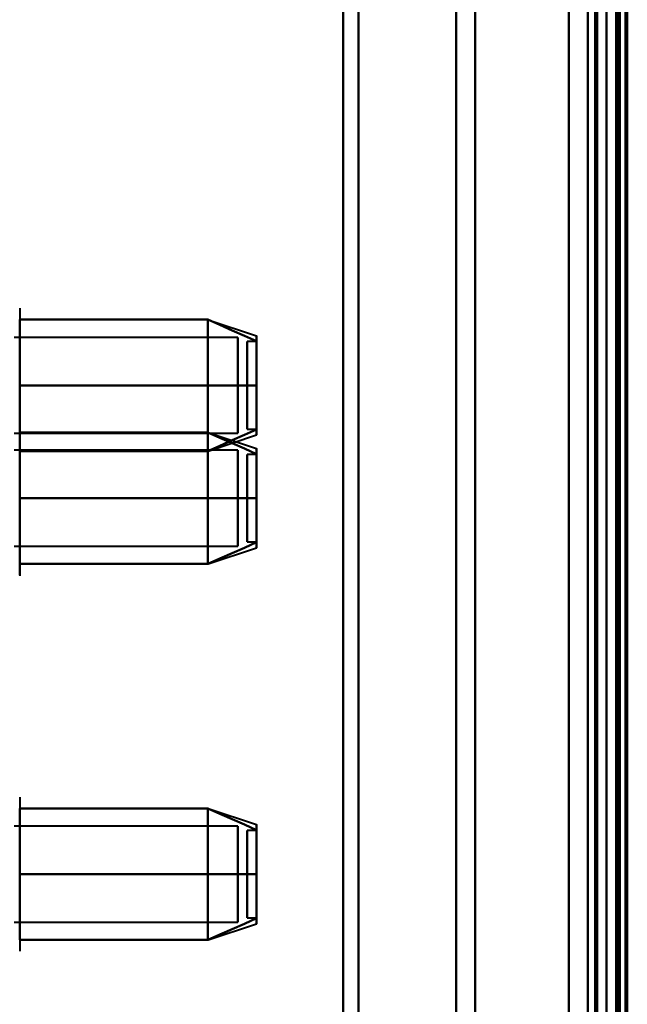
# Model space of a CAD drawing. Header units: millimetres. Extents: x -1087 to 1688, y -120 to 1171.
# Tile 34 of 90: x -686 to -654, y 903 to 955. Entities that reach past the tile are written whole.
import ezdxf

# ---------------------------------------------------------------- set-up
doc = ezdxf.new("R2010")
doc.units = ezdxf.units.MM
doc.layers.add('G-IMPT', color=8, linetype='Continuous', lineweight=40)

# ---------------------------------------------------------------- blocks, each defined once
blk = doc.blocks.new('NEXA 1500 CALQUES_dwg-769064-Arrière')
at = {"layer": 'G-IMPT'}
for p, q in [((-655, 1062.772), (-655, 128.972)), ((-655, 129.472), (-655, 1062.272)), ((-655, 868.372), (-655, 1061.872)), ((-655, 868.372), (-655, 1061.872)), ((-655, 1061.872), (-655, 674.872)), ((-655, 1061.872), (-655, 674.872)), ((-654.3, 868.372), (-654.3, 1061.872)), ((-654.3, 1061.872), (-654.3, 868.372)), ((-669, 868.372), (-669, 1046.872)), ((-669, 1046.872), (-669, 868.372)), ((-655.5, 1046.872), (-655.5, 868.372)), ((-655.5, 868.372), (-655.5, 1046.872)), ((-655, 1046.872), (-655, 868.372)), ((-655, 1046.872), (-655, 689.872)), ((-655, 868.372), (-655, 1046.872)), ((-668.198, 868.372), (-668.198, 1046.281)), ((-668.198, 1046.281), (-668.198, 868.372)), ((-663, 868.372), (-663, 1045.872)), ((-663, 1045.872), (-663, 868.372)), ((-656, 1045.872), (-656, 868.372)), ((-656, 868.372), (-656, 1045.872)), ((-656, 690.872), (-656, 1045.872)), ((-661.99, 868.372), (-661.99, 1045.246)), ((-661.99, 868.372), (-661.99, 1045.246)), ((-661.99, 1045.246), (-661.99, 868.372)), ((-661.99, 1045.246), (-661.99, 868.372)), ((-654.3, 868.372), (-654.3, 1045.246)), ((-654.3, 1045.246), (-654.3, 691.498)), ((-654.3, 1045.246), (-654.3, 691.498)), ((-686.204, 939.972), (-686.204, 935.872)), ((-686.204, 939.972), (-686.204, 935.872)), ((-676.189, 939.367), (-673.611, 938.508)), ((-674.611, 938.421), (-686.5, 938.421)), ((-674.611, 935.872), (-674.611, 938.421)), ((-674.611, 938.421), (-674.611, 935.872)), ((-673.611, 938.202), (-674.111, 938.202)), ((-674.111, 934.512), (-674.111, 938.202)), ((-674.111, 938.202), (-674.111, 934.512)), ((-673.611, 934.512), (-673.611, 938.202)), ((-673.611, 938.202), (-673.611, 934.512)), ((-674.111, 933.542), (-674.111, 937.233)), ((-674.111, 937.233), (-674.111, 933.542)), ((-673.611, 933.542), (-673.611, 937.233)), ((-673.611, 937.233), (-673.611, 933.542)), ((-686.204, 935.872), (-686.204, 931.772)), ((-674.611, 933.324), (-674.611, 935.872)), ((-674.611, 935.872), (-674.611, 933.324)), ((-686.204, 933.972), (-686.204, 929.872)), ((-686.204, 933.972), (-686.204, 929.872)), ((-686.5, 933.324), (-674.611, 933.324)), ((-676.189, 933.367), (-673.611, 932.508)), ((-674.111, 933.542), (-673.611, 933.542)), ((-676.189, 932.377), (-673.611, 933.237)), ((-674.611, 932.421), (-686.5, 932.421)), ((-674.611, 932.421), (-674.611, 929.872)), ((-674.611, 929.872), (-674.611, 932.421)), ((-673.611, 932.202), (-674.111, 932.202)), ((-674.111, 928.512), (-674.111, 932.202)), ((-674.111, 932.202), (-674.111, 928.512)), ((-673.611, 928.512), (-673.611, 932.202)), ((-673.611, 932.202), (-673.611, 928.512)), ((-674.111, 927.542), (-674.111, 931.233)), ((-674.111, 931.233), (-674.111, 927.542)), ((-673.611, 927.542), (-673.611, 931.233)), ((-673.611, 931.233), (-673.611, 927.542)), ((-686.204, 929.872), (-686.204, 925.772)), ((-674.611, 929.872), (-674.611, 927.324)), ((-674.611, 927.324), (-674.611, 929.872)), ((-686.5, 927.324), (-674.611, 927.324)), ((-676.189, 926.377), (-673.611, 927.237)), ((-674.111, 927.542), (-673.611, 927.542)), ((-686.204, 913.972), (-686.204, 906.322)), ((-686.204, 913.423), (-686.204, 907.822)), ((-676.189, 913.367), (-673.611, 912.508)), ((-674.611, 912.421), (-686.5, 912.421)), ((-674.611, 907.665), (-674.611, 912.421)), ((-674.611, 912.421), (-674.611, 907.665)), ((-674.611, 907.324), (-674.611, 912.079)), ((-674.611, 912.079), (-674.611, 907.324)), ((-673.611, 912.202), (-674.111, 912.202)), ((-674.111, 908.914), (-674.111, 912.202)), ((-674.111, 912.202), (-674.111, 908.914)), ((-673.611, 908.914), (-673.611, 912.202)), ((-673.611, 912.202), (-673.611, 908.914)), ((-674.111, 907.542), (-674.111, 910.831)), ((-674.111, 910.831), (-674.111, 907.542)), ((-673.611, 907.542), (-673.611, 910.831)), ((-673.611, 910.831), (-673.611, 907.542)), ((-686.204, 907.822), (-686.204, 905.772)), ((-686.5, 907.324), (-674.611, 907.324)), ((-676.189, 906.377), (-673.611, 907.237)), ((-674.111, 907.542), (-673.611, 907.542))]:
    blk.add_line(p, q, dxfattribs=at)
at = {"layer": 'G-IMPT', "flags": 128}
for points in [[(-657, 128.972), (-657, 362.422), (-657, 595.872), (-657, 829.322), (-657, 1062.772)], [(-657, 1062.772), (-657, 829.322), (-657, 595.872), (-657, 362.422), (-657, 128.972)], [(-657, 128.972), (-657, 362.422), (-657, 595.872), (-657, 829.322), (-657, 1062.772)], [(-657, 1062.772), (-657, 829.322), (-657, 595.872), (-657, 362.422), (-657, 128.972)], [(-655, 128.972), (-655, 362.422), (-655, 595.872), (-655, 829.322), (-655, 1062.772)], [(-655, 1062.772), (-655, 829.322), (-655, 595.872), (-655, 362.422), (-655, 128.972)], [(-654.5, 1062.772), (-654.5, 829.322), (-654.5, 595.872), (-654.5, 362.422), (-654.5, 128.972)], [(-654.4, 128.972), (-654.4, 362.422), (-654.4, 595.872), (-654.4, 829.322), (-654.4, 1062.772)], [(-654.4, 128.972), (-654.4, 362.422), (-654.4, 595.872), (-654.4, 829.322), (-654.4, 1062.772)], [(-654.4, 1062.772), (-654.4, 829.322), (-654.4, 595.872), (-654.4, 362.422), (-654.4, 128.972)], [(-657, 1062.272), (-657, 829.072), (-657, 595.872), (-657, 362.672), (-657, 129.472)], [(-657, 129.472), (-657, 362.672), (-657, 595.872), (-657, 829.072), (-657, 1062.272)], [(-657, 129.472), (-657, 362.672), (-657, 595.872), (-657, 829.072), (-657, 1062.272)], [(-657, 1062.272), (-657, 829.072), (-657, 595.872), (-657, 362.672), (-657, 129.472)], [(-655.6, 1062.272), (-655.6, 829.072), (-655.6, 595.872), (-655.6, 362.672), (-655.6, 129.472)], [(-655.6, 129.472), (-655.6, 362.672), (-655.6, 595.872), (-655.6, 829.072), (-655.6, 1062.272)], [(-655.6, 129.472), (-655.6, 362.672), (-655.6, 595.872), (-655.6, 829.072), (-655.6, 1062.272)], [(-655.6, 1062.272), (-655.6, 829.072), (-655.6, 595.872), (-655.6, 362.672), (-655.6, 129.472)], [(-655.6, 1062.272), (-655.6, 829.072), (-655.6, 595.872), (-655.6, 362.672), (-655.6, 129.472)], [(-655.6, 129.472), (-655.6, 362.672), (-655.6, 595.872), (-655.6, 829.072), (-655.6, 1062.272)], [(-655.5, 129.472), (-655.5, 362.672), (-655.5, 595.872), (-655.5, 829.072), (-655.5, 1062.272)], [(-655.5, 1062.272), (-655.5, 829.072), (-655.5, 595.872), (-655.5, 362.672), (-655.5, 129.472)], [(-655, 129.472), (-655, 362.672), (-655, 595.872), (-655, 829.072), (-655, 1062.272)], [(-655, 1062.272), (-655, 829.072), (-655, 595.872), (-655, 362.672), (-655, 129.472)], [(-655, 1062.272), (-655, 837.047), (-655, 611.822), (-655, 386.597), (-655, 161.372)], [(-655, 129.472), (-655, 362.672), (-655, 595.872), (-655, 829.072), (-655, 1062.272)], [(-655, 161.372), (-655, 386.597), (-655, 611.822), (-655, 837.047), (-655, 1062.272)], [(-655, 1062.272), (-655, 829.072), (-655, 595.872), (-655, 362.672), (-655, 129.472)], [(-654.5, 1062.272), (-654.5, 829.072), (-654.5, 595.872), (-654.5, 362.672), (-654.5, 129.472)], [(-654.5, 129.472), (-654.5, 362.672), (-654.5, 595.872), (-654.5, 829.072), (-654.5, 1062.272)], [(-654.5, 1062.272), (-654.5, 829.072), (-654.5, 595.872), (-654.5, 362.672), (-654.5, 129.472)], [(-654.5, 129.472), (-654.5, 362.672), (-654.5, 595.872), (-654.5, 829.072), (-654.5, 1062.272)], [(-654.5, 1062.272), (-654.5, 829.072), (-654.5, 595.872), (-654.5, 362.672), (-654.5, 129.472)], [(-654.5, 129.472), (-654.5, 362.672), (-654.5, 595.872), (-654.5, 829.072), (-654.5, 1062.272)], [(-654, 1062.372), (-654, 829.122), (-654, 595.872), (-654, 362.622), (-654, 129.372)], [(-654, 129.372), (-654, 362.622), (-654, 595.872), (-654, 829.122), (-654, 1062.372)], [(-654, 129.472), (-654, 362.672), (-654, 595.872), (-654, 829.072), (-654, 1062.272)], [(-654, 1062.272), (-654, 829.072), (-654, 595.872), (-654, 362.672), (-654, 129.472)], [(-653.9, 161.372), (-653.9, 386.597), (-653.9, 611.822), (-653.9, 837.047), (-653.9, 1062.272)], [(-653.9, 1062.272), (-653.9, 837.047), (-653.9, 611.822), (-653.9, 386.597), (-653.9, 161.372)], [(-686.204, 939.92), (-686.204, 939.891), (-686.204, 939.855), (-686.204, 939.813), (-686.204, 939.764), (-686.204, 939.709), (-686.204, 939.649), (-686.204, 939.582), (-686.204, 939.509), (-686.204, 939.43), (-686.204, 939.346), (-686.204, 939.256), (-686.204, 939.161), (-686.204, 939.06), (-686.204, 938.955), (-686.204, 938.844), (-686.204, 938.729), (-686.204, 938.609), (-686.204, 938.485), (-686.204, 938.356), (-686.204, 938.224), (-686.204, 938.088), (-686.204, 937.948), (-686.204, 937.805), (-686.204, 937.659), (-686.204, 937.51), (-686.204, 937.358), (-686.204, 937.204), (-686.204, 937.048), (-686.204, 936.89), (-686.204, 936.73), (-686.204, 936.569), (-686.204, 936.407), (-686.204, 936.244), (-686.204, 936.08), (-686.204, 935.917), (-686.204, 935.872)], [(-686.204, 935.872), (-686.204, 936.747), (-686.204, 937.622), (-686.204, 938.497), (-686.204, 939.372)], [(-686.204, 939.372), (-683.704, 939.372), (-681.204, 939.372), (-678.704, 939.372), (-676.204, 939.372)], [(-676.204, 939.372), (-678.704, 939.372), (-681.204, 939.372), (-683.704, 939.372), (-686.204, 939.372)], [(-686.204, 939.372), (-683.704, 939.372), (-681.204, 939.372), (-678.704, 939.372), (-676.204, 939.372)], [(-676.204, 939.372), (-678.704, 939.372), (-681.204, 939.372), (-683.704, 939.372), (-686.204, 939.372)], [(-686.204, 939.372), (-686.204, 938.497), (-686.204, 937.622), (-686.204, 936.747), (-686.204, 935.872)], [(-676.204, 935.872), (-676.204, 936.747), (-676.204, 937.622), (-676.204, 938.497), (-676.204, 939.372)], [(-676.204, 939.372), (-675.556, 939.084), (-674.908, 938.795), (-674.259, 938.507), (-673.611, 938.218)], [(-673.611, 938.218), (-674.259, 938.507), (-674.908, 938.795), (-675.556, 939.084), (-676.204, 939.372)], [(-676.204, 939.372), (-675.556, 939.084), (-674.908, 938.795), (-674.259, 938.507), (-673.611, 938.218)], [(-673.611, 938.218), (-674.259, 938.507), (-674.908, 938.795), (-675.556, 939.084), (-676.204, 939.372)], [(-676.204, 939.372), (-676.204, 938.497), (-676.204, 937.622), (-676.204, 936.747), (-676.204, 935.872)], [(-676.204, 939.372), (-676.204, 938.497), (-676.204, 937.622), (-676.204, 936.747), (-676.204, 935.872)], [(-676.204, 935.872), (-676.204, 936.747), (-676.204, 937.622), (-676.204, 938.497), (-676.204, 939.372)], [(-686.204, 932.9), (-686.204, 933.016), (-686.204, 933.136), (-686.204, 933.26), (-686.204, 933.388), (-686.204, 933.521), (-686.204, 933.657), (-686.204, 933.797), (-686.204, 933.94), (-686.204, 934.086), (-686.204, 934.235), (-686.204, 934.387), (-686.204, 934.541), (-686.204, 934.697), (-686.204, 934.855), (-686.204, 935.014), (-686.204, 935.175), (-686.204, 935.338), (-686.204, 935.501), (-686.204, 935.664), (-686.204, 935.828), (-686.204, 935.872)], [(-686.204, 932.372), (-686.204, 933.247), (-686.204, 934.122), (-686.204, 934.997), (-686.204, 935.872)], [(-686.204, 935.872), (-683.704, 935.872), (-681.204, 935.872), (-678.704, 935.872), (-676.204, 935.872)], [(-676.204, 935.872), (-678.704, 935.872), (-681.204, 935.872), (-683.704, 935.872), (-686.204, 935.872)], [(-686.204, 935.872), (-683.704, 935.872), (-681.204, 935.872), (-678.704, 935.872), (-676.204, 935.872)], [(-676.204, 935.872), (-678.704, 935.872), (-681.204, 935.872), (-683.704, 935.872), (-686.204, 935.872)], [(-686.204, 935.872), (-686.204, 934.997), (-686.204, 934.122), (-686.204, 933.247), (-686.204, 932.372)], [(-676.204, 932.372), (-676.204, 933.247), (-676.204, 934.122), (-676.204, 934.997), (-676.204, 935.872)], [(-676.204, 935.872), (-675.556, 935.872), (-674.908, 935.872), (-674.259, 935.872), (-673.611, 935.872)], [(-673.611, 935.872), (-674.259, 935.872), (-674.908, 935.872), (-675.556, 935.872), (-676.204, 935.872)], [(-676.204, 935.872), (-675.556, 935.872), (-674.908, 935.872), (-674.259, 935.872), (-673.611, 935.872)], [(-673.611, 935.872), (-674.259, 935.872), (-674.908, 935.872), (-675.556, 935.872), (-676.204, 935.872)], [(-676.204, 935.872), (-676.204, 934.997), (-676.204, 934.122), (-676.204, 933.247), (-676.204, 932.372)], [(-676.204, 935.872), (-676.204, 934.997), (-676.204, 934.122), (-676.204, 933.247), (-676.204, 932.372)], [(-676.204, 932.372), (-676.204, 933.247), (-676.204, 934.122), (-676.204, 934.997), (-676.204, 935.872)], [(-686.204, 933.989), (-686.204, 933.972)], [(-686.204, 933.972), (-686.204, 933.969), (-686.204, 933.959), (-686.204, 933.943), (-686.204, 933.92), (-686.204, 933.891), (-686.204, 933.855), (-686.204, 933.813), (-686.204, 933.764), (-686.204, 933.709), (-686.204, 933.649), (-686.204, 933.582), (-686.204, 933.509), (-686.204, 933.43), (-686.204, 933.346), (-686.204, 933.256), (-686.204, 933.161), (-686.204, 933.06), (-686.204, 932.955), (-686.204, 932.844), (-686.204, 932.729), (-686.204, 932.609), (-686.204, 932.485), (-686.204, 932.356), (-686.204, 932.224), (-686.204, 932.088), (-686.204, 931.948), (-686.204, 931.805), (-686.204, 931.659), (-686.204, 931.51), (-686.204, 931.358), (-686.204, 931.204), (-686.204, 931.048), (-686.204, 930.89), (-686.204, 930.73), (-686.204, 930.569), (-686.204, 930.407), (-686.204, 930.244), (-686.204, 930.08), (-686.204, 929.917), (-686.204, 929.872)], [(-686.204, 929.872), (-686.204, 930.036), (-686.204, 930.2), (-686.204, 930.363), (-686.204, 930.526), (-686.204, 930.687), (-686.204, 930.847), (-686.204, 931.005), (-686.204, 931.162), (-686.204, 931.317), (-686.204, 931.469), (-686.204, 931.619), (-686.204, 931.766), (-686.204, 931.91), (-686.204, 932.05), (-686.204, 932.187), (-686.204, 932.321), (-686.204, 932.45), (-686.204, 932.576), (-686.204, 932.697), (-686.204, 932.813), (-686.204, 932.925), (-686.204, 933.032), (-686.204, 933.134), (-686.204, 933.231), (-686.204, 933.322), (-686.204, 933.408), (-686.204, 933.488), (-686.204, 933.563), (-686.204, 933.631), (-686.204, 933.694), (-686.204, 933.75), (-686.204, 933.8), (-686.204, 933.844), (-686.204, 933.882), (-686.204, 933.913), (-686.204, 933.937), (-686.204, 933.955), (-686.204, 933.967), (-686.204, 933.972)], [(-686.204, 929.872), (-686.204, 930.747), (-686.204, 931.622), (-686.204, 932.497), (-686.204, 933.372)], [(-686.204, 933.372), (-683.704, 933.372), (-681.204, 933.372), (-678.704, 933.372), (-676.204, 933.372)], [(-676.204, 933.372), (-678.704, 933.372), (-681.204, 933.372), (-683.704, 933.372), (-686.204, 933.372)], [(-686.204, 933.372), (-683.704, 933.372), (-681.204, 933.372), (-678.704, 933.372), (-676.204, 933.372)], [(-676.204, 933.372), (-678.704, 933.372), (-681.204, 933.372), (-683.704, 933.372), (-686.204, 933.372)], [(-686.204, 933.372), (-686.204, 932.497), (-686.204, 931.622), (-686.204, 930.747), (-686.204, 929.872)], [(-673.611, 933.526), (-674.259, 933.238), (-674.908, 932.949), (-675.556, 932.661), (-676.204, 932.372)], [(-676.204, 932.372), (-675.556, 932.661), (-674.908, 932.949), (-674.259, 933.238), (-673.611, 933.526)], [(-673.611, 933.526), (-674.259, 933.238), (-674.908, 932.949), (-675.556, 932.661), (-676.204, 932.372)], [(-676.204, 932.372), (-675.556, 932.661), (-674.908, 932.949), (-674.259, 933.238), (-673.611, 933.526)], [(-676.204, 929.872), (-676.204, 930.747), (-676.204, 931.622), (-676.204, 932.497), (-676.204, 933.372)], [(-676.204, 933.372), (-675.556, 933.084), (-674.908, 932.795), (-674.259, 932.507), (-673.611, 932.218)], [(-673.611, 932.218), (-674.259, 932.507), (-674.908, 932.795), (-675.556, 933.084), (-676.204, 933.372)], [(-676.204, 933.372), (-675.556, 933.084), (-674.908, 932.795), (-674.259, 932.507), (-673.611, 932.218)], [(-673.611, 932.218), (-674.259, 932.507), (-674.908, 932.795), (-675.556, 933.084), (-676.204, 933.372)], [(-676.204, 933.372), (-676.204, 932.497), (-676.204, 931.622), (-676.204, 930.747), (-676.204, 929.872)], [(-676.204, 933.372), (-676.204, 932.497), (-676.204, 931.622), (-676.204, 930.747), (-676.204, 929.872)], [(-676.204, 929.872), (-676.204, 930.747), (-676.204, 931.622), (-676.204, 932.497), (-676.204, 933.372)], [(-676.204, 932.372), (-678.704, 932.372), (-681.204, 932.372), (-683.704, 932.372), (-686.204, 932.372)], [(-686.204, 932.372), (-683.704, 932.372), (-681.204, 932.372), (-678.704, 932.372), (-676.204, 932.372)], [(-676.204, 932.372), (-678.704, 932.372), (-681.204, 932.372), (-683.704, 932.372), (-686.204, 932.372)], [(-686.204, 932.372), (-683.704, 932.372), (-681.204, 932.372), (-678.704, 932.372), (-676.204, 932.372)], [(-686.204, 925.772), (-686.204, 925.776), (-686.204, 925.785), (-686.204, 925.802), (-686.204, 925.825), (-686.204, 925.854), (-686.204, 925.89), (-686.204, 925.932), (-686.204, 925.98), (-686.204, 926.035), (-686.204, 926.096), (-686.204, 926.163), (-686.204, 926.236), (-686.204, 926.314), (-686.204, 926.399), (-686.204, 926.488), (-686.204, 926.584), (-686.204, 926.684), (-686.204, 926.79), (-686.204, 926.9), (-686.204, 927.016), (-686.204, 927.136), (-686.204, 927.26), (-686.204, 927.388), (-686.204, 927.521), (-686.204, 927.657), (-686.204, 927.797), (-686.204, 927.94), (-686.204, 928.086), (-686.204, 928.235), (-686.204, 928.387), (-686.204, 928.541), (-686.204, 928.697), (-686.204, 928.855), (-686.204, 929.014), (-686.204, 929.175), (-686.204, 929.338), (-686.204, 929.501), (-686.204, 929.664), (-686.204, 929.828), (-686.204, 929.872)], [(-686.204, 929.872), (-686.204, 929.708), (-686.204, 929.545), (-686.204, 929.381), (-686.204, 929.219), (-686.204, 929.058), (-686.204, 928.898), (-686.204, 928.739), (-686.204, 928.583), (-686.204, 928.428), (-686.204, 928.276), (-686.204, 928.126), (-686.204, 927.979), (-686.204, 927.835), (-686.204, 927.694), (-686.204, 927.557), (-686.204, 927.424), (-686.204, 927.294), (-686.204, 927.169), (-686.204, 927.048), (-686.204, 926.931), (-686.204, 926.819), (-686.204, 926.712), (-686.204, 926.61), (-686.204, 926.514), (-686.204, 926.422), (-686.204, 926.336), (-686.204, 926.256), (-686.204, 926.182), (-686.204, 926.113), (-686.204, 926.051), (-686.204, 925.995), (-686.204, 925.944), (-686.204, 925.901), (-686.204, 925.863), (-686.204, 925.832), (-686.204, 925.807), (-686.204, 925.789), (-686.204, 925.778), (-686.204, 925.773)], [(-686.204, 926.372), (-686.204, 927.247), (-686.204, 928.122), (-686.204, 928.997), (-686.204, 929.872)], [(-686.204, 929.872), (-683.704, 929.872), (-681.204, 929.872), (-678.704, 929.872), (-676.204, 929.872)], [(-676.204, 929.872), (-678.704, 929.872), (-681.204, 929.872), (-683.704, 929.872), (-686.204, 929.872)], [(-686.204, 929.872), (-683.704, 929.872), (-681.204, 929.872), (-678.704, 929.872), (-676.204, 929.872)], [(-676.204, 929.872), (-678.704, 929.872), (-681.204, 929.872), (-683.704, 929.872), (-686.204, 929.872)], [(-686.204, 929.872), (-686.204, 928.997), (-686.204, 928.122), (-686.204, 927.247), (-686.204, 926.372)], [(-676.204, 926.372), (-676.204, 927.247), (-676.204, 928.122), (-676.204, 928.997), (-676.204, 929.872)], [(-676.204, 929.872), (-675.556, 929.872), (-674.908, 929.872), (-674.259, 929.872), (-673.611, 929.872)], [(-673.611, 929.872), (-674.259, 929.872), (-674.908, 929.872), (-675.556, 929.872), (-676.204, 929.872)], [(-676.204, 929.872), (-675.556, 929.872), (-674.908, 929.872), (-674.259, 929.872), (-673.611, 929.872)], [(-673.611, 929.872), (-674.259, 929.872), (-674.908, 929.872), (-675.556, 929.872), (-676.204, 929.872)], [(-676.204, 929.872), (-676.204, 928.997), (-676.204, 928.122), (-676.204, 927.247), (-676.204, 926.372)], [(-676.204, 929.872), (-676.204, 928.997), (-676.204, 928.122), (-676.204, 927.247), (-676.204, 926.372)], [(-676.204, 926.372), (-676.204, 927.247), (-676.204, 928.122), (-676.204, 928.997), (-676.204, 929.872)], [(-673.611, 927.526), (-674.259, 927.238), (-674.908, 926.949), (-675.556, 926.661), (-676.204, 926.372)], [(-676.204, 926.372), (-675.556, 926.661), (-674.908, 926.949), (-674.259, 927.238), (-673.611, 927.526)], [(-673.611, 927.526), (-674.259, 927.238), (-674.908, 926.949), (-675.556, 926.661), (-676.204, 926.372)], [(-676.204, 926.372), (-675.556, 926.661), (-674.908, 926.949), (-674.259, 927.238), (-673.611, 927.526)], [(-676.204, 926.372), (-678.704, 926.372), (-681.204, 926.372), (-683.704, 926.372), (-686.204, 926.372)], [(-686.204, 926.372), (-683.704, 926.372), (-681.204, 926.372), (-678.704, 926.372), (-676.204, 926.372)], [(-676.204, 926.372), (-678.704, 926.372), (-681.204, 926.372), (-683.704, 926.372), (-686.204, 926.372)], [(-686.204, 926.372), (-683.704, 926.372), (-681.204, 926.372), (-678.704, 926.372), (-676.204, 926.372)], [(-686.204, 925.772), (-686.205, 925.741)], [(-686.204, 909.753), (-686.204, 909.589), (-686.204, 909.425), (-686.204, 909.263), (-686.204, 909.101), (-686.204, 908.941), (-686.204, 908.782), (-686.204, 908.625), (-686.204, 908.469), (-686.204, 908.317), (-686.204, 908.166), (-686.204, 908.018), (-686.204, 907.874), (-686.204, 907.732), (-686.204, 907.594), (-686.204, 907.459), (-686.204, 907.329), (-686.204, 907.202), (-686.204, 907.08), (-686.204, 906.962), (-686.204, 906.849), (-686.204, 906.741), (-686.204, 906.637), (-686.204, 906.539), (-686.204, 906.446), (-686.204, 906.359), (-686.204, 906.322)], [(-676.204, 913.372), (-678.704, 913.372), (-681.204, 913.372), (-683.704, 913.372), (-686.204, 913.372)], [(-686.204, 913.372), (-683.704, 913.372), (-681.204, 913.372), (-678.704, 913.372), (-676.204, 913.372)], [(-676.204, 913.372), (-678.704, 913.372), (-681.204, 913.372), (-683.704, 913.372), (-686.204, 913.372)], [(-686.204, 913.372), (-686.204, 912.497), (-686.204, 911.622), (-686.204, 910.747), (-686.204, 909.872)], [(-686.204, 909.872), (-686.204, 910.747), (-686.204, 911.622), (-686.204, 912.497), (-686.204, 913.372)], [(-686.204, 913.372), (-683.704, 913.372), (-681.204, 913.372), (-678.704, 913.372), (-676.204, 913.372)], [(-673.611, 912.218), (-674.259, 912.507), (-674.908, 912.795), (-675.556, 913.084), (-676.204, 913.372)], [(-676.204, 913.372), (-675.556, 913.084), (-674.908, 912.795), (-674.259, 912.507), (-673.611, 912.218)], [(-673.611, 912.218), (-674.259, 912.507), (-674.908, 912.795), (-675.556, 913.084), (-676.204, 913.372)], [(-676.204, 913.372), (-676.204, 912.497), (-676.204, 911.622), (-676.204, 910.747), (-676.204, 909.872)], [(-676.204, 909.872), (-676.204, 910.747), (-676.204, 911.622), (-676.204, 912.497), (-676.204, 913.372)], [(-676.204, 913.372), (-675.556, 913.084), (-674.908, 912.795), (-674.259, 912.507), (-673.611, 912.218)], [(-676.204, 909.872), (-676.204, 910.747), (-676.204, 911.622), (-676.204, 912.497), (-676.204, 913.372)], [(-676.204, 913.372), (-676.204, 912.497), (-676.204, 911.622), (-676.204, 910.747), (-676.204, 909.872)], [(-686.204, 909.872), (-683.704, 909.872), (-681.204, 909.872), (-678.704, 909.872), (-676.204, 909.872)], [(-676.204, 909.872), (-678.704, 909.872), (-681.204, 909.872), (-683.704, 909.872), (-686.204, 909.872)], [(-686.204, 909.872), (-686.204, 908.997), (-686.204, 908.122), (-686.204, 907.247), (-686.204, 906.372)], [(-686.204, 906.372), (-686.204, 907.247), (-686.204, 908.122), (-686.204, 908.997), (-686.204, 909.872)], [(-686.204, 909.872), (-683.704, 909.872), (-681.204, 909.872), (-678.704, 909.872), (-676.204, 909.872)], [(-676.204, 909.872), (-678.704, 909.872), (-681.204, 909.872), (-683.704, 909.872), (-686.204, 909.872)], [(-676.204, 909.872), (-675.556, 909.872), (-674.908, 909.872), (-674.259, 909.872), (-673.611, 909.872)], [(-673.611, 909.872), (-674.259, 909.872), (-674.908, 909.872), (-675.556, 909.872), (-676.204, 909.872)], [(-676.204, 909.872), (-676.204, 908.997), (-676.204, 908.122), (-676.204, 907.247), (-676.204, 906.372)], [(-676.204, 906.372), (-676.204, 907.247), (-676.204, 908.122), (-676.204, 908.997), (-676.204, 909.872)], [(-676.204, 909.872), (-675.556, 909.872), (-674.908, 909.872), (-674.259, 909.872), (-673.611, 909.872)], [(-673.611, 909.872), (-674.259, 909.872), (-674.908, 909.872), (-675.556, 909.872), (-676.204, 909.872)], [(-676.204, 906.372), (-676.204, 907.247), (-676.204, 908.122), (-676.204, 908.997), (-676.204, 909.872)], [(-676.204, 909.872), (-676.204, 908.997), (-676.204, 908.122), (-676.204, 907.247), (-676.204, 906.372)], [(-676.204, 906.372), (-675.556, 906.661), (-674.908, 906.949), (-674.259, 907.238), (-673.611, 907.526)], [(-673.611, 907.526), (-674.259, 907.238), (-674.908, 906.949), (-675.556, 906.661), (-676.204, 906.372)], [(-676.204, 906.372), (-675.556, 906.661), (-674.908, 906.949), (-674.259, 907.238), (-673.611, 907.526)], [(-673.611, 907.526), (-674.259, 907.238), (-674.908, 906.949), (-675.556, 906.661), (-676.204, 906.372)], [(-686.204, 906.372), (-683.704, 906.372), (-681.204, 906.372), (-678.704, 906.372), (-676.204, 906.372)], [(-676.204, 906.372), (-678.704, 906.372), (-681.204, 906.372), (-683.704, 906.372), (-686.204, 906.372)], [(-686.204, 906.372), (-683.704, 906.372), (-681.204, 906.372), (-678.704, 906.372), (-676.204, 906.372)], [(-676.204, 906.372), (-678.704, 906.372), (-681.204, 906.372), (-683.704, 906.372), (-686.204, 906.372)]]:
    blk.add_lwpolyline(points, dxfattribs=at)
at = {"layer": 'G-IMPT'}
for points in [[(-673.611, 938.218), (-673.611, 938.411), (-673.611, 938.604), (-673.611, 938.411), (-673.611, 938.218)], [(-673.611, 938.218), (-673.611, 938.41), (-673.611, 938.508), (-673.611, 938.508)], [(-673.611, 938.508), (-673.611, 938.508), (-673.611, 938.41), (-673.611, 938.218)], [(-673.611, 938.218), (-673.611, 937.939), (-673.611, 937.239), (-673.611, 936.345), (-673.611, 935.872)], [(-673.611, 935.872), (-673.611, 936.344), (-673.611, 937.238), (-673.611, 937.939), (-673.611, 938.218)], [(-673.611, 938.218), (-673.611, 937.946), (-673.611, 937.239), (-673.611, 936.336), (-673.611, 935.872)], [(-673.611, 935.872), (-673.611, 936.336), (-673.611, 937.239), (-673.611, 937.946), (-673.611, 938.218)], [(-673.611, 935.872), (-673.611, 935.4), (-673.611, 934.506), (-673.611, 933.806), (-673.611, 933.526)], [(-673.611, 933.526), (-673.611, 933.805), (-673.611, 934.506), (-673.611, 935.4), (-673.611, 935.872)], [(-673.611, 935.872), (-673.611, 935.408), (-673.611, 934.505), (-673.611, 933.798), (-673.611, 933.526)], [(-673.611, 933.526), (-673.611, 933.799), (-673.611, 934.506), (-673.611, 935.408), (-673.611, 935.872)], [(-673.611, 933.526), (-673.611, 933.333), (-673.611, 933.14), (-673.611, 933.333), (-673.611, 933.526)], [(-673.611, 933.526), (-673.611, 933.334), (-673.611, 933.237), (-673.611, 933.237)], [(-673.611, 933.237), (-673.611, 933.237), (-673.611, 933.334), (-673.611, 933.526)], [(-673.611, 932.218), (-673.611, 932.411), (-673.611, 932.604), (-673.611, 932.411), (-673.611, 932.218)], [(-673.611, 932.218), (-673.611, 932.41), (-673.611, 932.508), (-673.611, 932.508)], [(-673.611, 932.508), (-673.611, 932.508), (-673.611, 932.41), (-673.611, 932.218)], [(-673.611, 932.218), (-673.611, 931.939), (-673.611, 931.239), (-673.611, 930.345), (-673.611, 929.872)], [(-673.611, 929.872), (-673.611, 930.344), (-673.611, 931.238), (-673.611, 931.939), (-673.611, 932.218)], [(-673.611, 932.218), (-673.611, 931.946), (-673.611, 931.239), (-673.611, 930.336), (-673.611, 929.872)], [(-673.611, 929.872), (-673.611, 930.336), (-673.611, 931.239), (-673.611, 931.946), (-673.611, 932.218)], [(-673.611, 929.872), (-673.611, 929.4), (-673.611, 928.506), (-673.611, 927.806), (-673.611, 927.526)], [(-673.611, 927.526), (-673.611, 927.805), (-673.611, 928.506), (-673.611, 929.4), (-673.611, 929.872)], [(-673.611, 929.872), (-673.611, 929.408), (-673.611, 928.505), (-673.611, 927.798), (-673.611, 927.526)], [(-673.611, 927.526), (-673.611, 927.799), (-673.611, 928.506), (-673.611, 929.408), (-673.611, 929.872)], [(-673.611, 927.526), (-673.611, 927.333), (-673.611, 927.14), (-673.611, 927.333), (-673.611, 927.526)], [(-673.611, 927.526), (-673.611, 927.334), (-673.611, 927.237), (-673.611, 927.237)], [(-673.611, 927.237), (-673.611, 927.237), (-673.611, 927.334), (-673.611, 927.526)], [(-673.611, 912.218), (-673.611, 912.411), (-673.611, 912.604), (-673.611, 912.411), (-673.611, 912.218)], [(-673.611, 912.218), (-673.611, 912.41), (-673.611, 912.508), (-673.611, 912.508)], [(-673.611, 912.508), (-673.611, 912.508), (-673.611, 912.41), (-673.611, 912.218)], [(-673.611, 909.872), (-673.611, 910.344), (-673.611, 911.238), (-673.611, 911.939), (-673.611, 912.218)], [(-673.611, 912.218), (-673.611, 911.939), (-673.611, 911.239), (-673.611, 910.345), (-673.611, 909.872)], [(-673.611, 909.872), (-673.611, 910.336), (-673.611, 911.239), (-673.611, 911.946), (-673.611, 912.218)], [(-673.611, 912.218), (-673.611, 911.946), (-673.611, 911.239), (-673.611, 910.336), (-673.611, 909.872)], [(-673.611, 907.526), (-673.611, 907.805), (-673.611, 908.506), (-673.611, 909.4), (-673.611, 909.872)], [(-673.611, 909.872), (-673.611, 909.4), (-673.611, 908.506), (-673.611, 907.806), (-673.611, 907.526)], [(-673.611, 907.526), (-673.611, 907.799), (-673.611, 908.506), (-673.611, 909.408), (-673.611, 909.872)], [(-673.611, 909.872), (-673.611, 909.408), (-673.611, 908.505), (-673.611, 907.798), (-673.611, 907.526)], [(-673.611, 907.526), (-673.611, 907.333), (-673.611, 907.14), (-673.611, 907.333), (-673.611, 907.526)], [(-673.611, 907.526), (-673.611, 907.334), (-673.611, 907.237), (-673.611, 907.237)], [(-673.611, 907.237), (-673.611, 907.237), (-673.611, 907.334), (-673.611, 907.526)]]:
    blk.add_open_spline(points, degree=3, dxfattribs=at)

msp = doc.modelspace()

# ---------------------------------------------------------------- block references
at = {"layer": 'G-IMPT'}
msp.add_blockref('NEXA 1500 CALQUES_dwg-769064-Arrière', (0, 0), dxfattribs=at)

doc.saveas('drawing.dxf')
